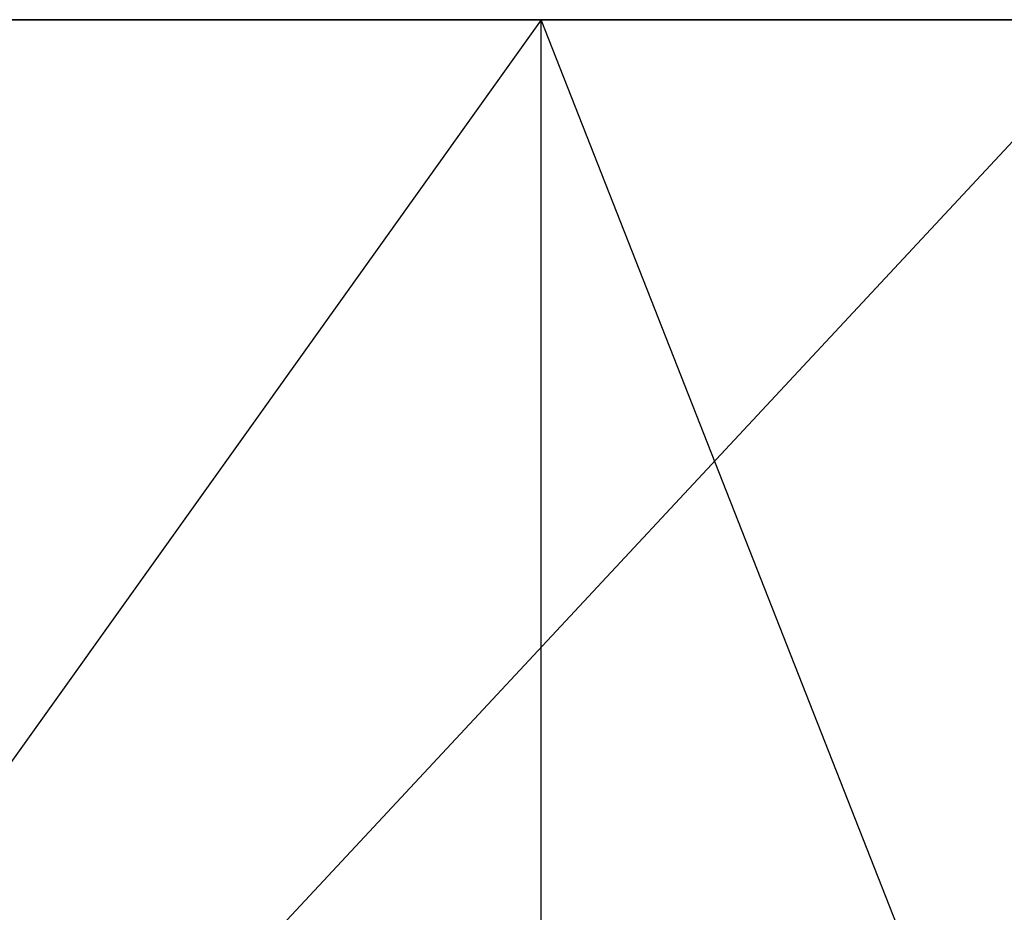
# Model space of a CAD drawing. Extents: x -172 to 172, y -29 to 28.
# Tile 103 of 256: x -110.8 to -105.95, y -12 to -7.6. Entities that reach past the tile are written whole.
import ezdxf

# ---------------------------------------------------------------- set-up
doc = ezdxf.new("R2010")
doc.units = 0
doc.header["$LTSCALE"] = 25.4
doc.layers.get('0').update_dxf_attribs({"linetype": 'CONTINUOUS'})

msp = doc.modelspace()

# ---------------------------------------------------------------- linework, layer by layer
at = {"color": 0}
for p, q in [((-108.2276, -7.5997, -1377.5745), (-118.4329, -7.5997, -1368.6691)), ((-108.2276, -7.5997, -1377.5745), (-118.4329, -7.5997, -1368.6691)), ((-115.7401, -7.5997, -1115.342), (-105.3478, -7.5997, -1106.6555)), ((-115.7401, -7.5997, -1115.342), (-105.3478, -7.5997, -1106.6555)), ((-108.2276, -7.5997, -1377.5745), (-113.0106, -14.2997, -1373.576)), ((-108.2276, -7.5997, -1377.5745), (-113.0106, -14.2997, -1373.576)), ((-105.3478, -7.5997, -1106.6555), (-111.5922, -14.2997, -1111.7076)), ((-105.3478, -7.5997, -1106.6555), (-111.5922, -14.2997, -1111.7076)), ((-105.5931, -14.2997, -1379.6552), (-108.2276, -7.5997, -1377.5745)), ((-108.2276, -14.2997, -1377.5745), (-108.2276, -7.5997, -1377.5745)), ((-105.5931, -14.2997, -1379.6552), (-108.2276, -7.5997, -1377.5745)), ((-97.355, -7.5997, -1385.6519), (-108.2276, -7.5997, -1377.5745)), ((-97.355, -7.5997, -1385.6519), (-108.2276, -7.5997, -1377.5745)), ((-108.2276, -14.2997, -1377.5745), (-108.2276, -7.5997, -1377.5745))]:
    msp.add_line(p, q, dxfattribs=at)

doc.saveas('drawing.dxf')
